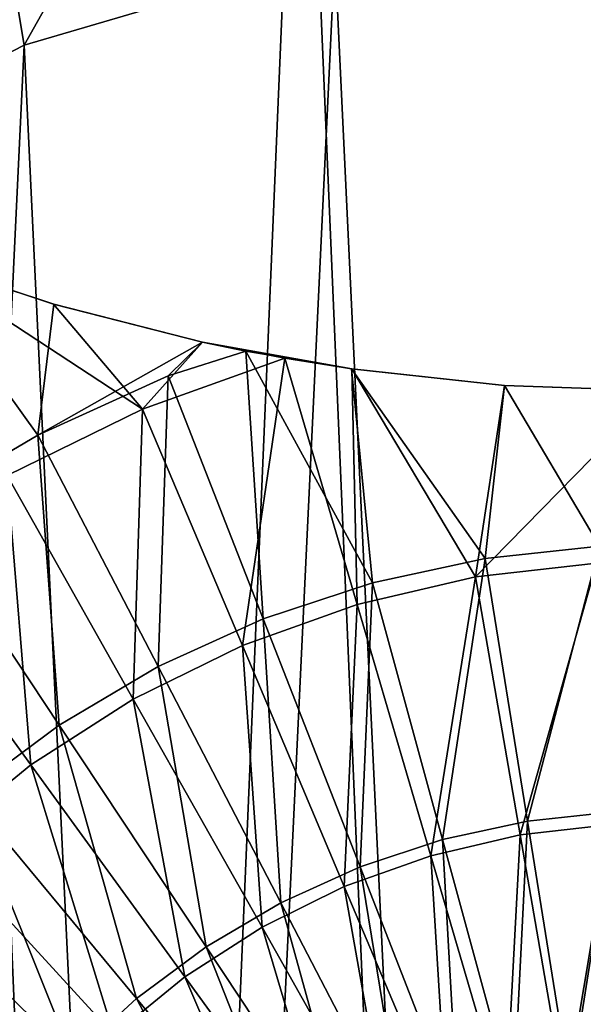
# Model space of a CAD drawing. Header units: millimetres. Extents: x 0.3 to 63.3, y -31.5 to 31.5.
# Tile 49 of 54: x 22.3 to 30.7, y 9.3 to 24.1. Entities that reach past the tile are written whole.
import ezdxf

# ---------------------------------------------------------------- set-up
doc = ezdxf.new("R2010")
doc.units = ezdxf.units.MM
doc.header["$LTSCALE"] = 25.4
doc.layers.get('0').update_dxf_attribs({"true_color": 0xff5454})

# ---------------------------------------------------------------- blocks, each defined once
blk = doc.blocks.new('PAT-LED-8162.STL')
at = {"color": 0}
mesh = blk.add_polyface(dxfattribs=at)
corners = [(0.57, -4.001, 41.38), (1.022, 6.636, 41.38), (0.343, 1.337, 41.38), (1.696, -9.224, 41.38), (2.586, 11.745, 41.38), (3.688, -14.181, 41.38), (4.992, 16.516, 41.38), (6.489, -18.731, 41.38), (8.169, 20.811, 41.38), (10.019, -22.742, 41.38), (12.026, 24.508, 41.38), (14.176, -26.098, 41.38), (16.453, 27.5, 41.38), (18.84, -28.704, 41.38), (21.321, 29.701, 41.38), (23.878, -30.484, 41.38), (26.491, 31.047, 41.38), (29.144, -31.387, 41.38), (31.815, 31.5, 41.38), (31.815, -31.5, 41.38), (34.486, -31.387, 41.38), (37.139, 31.047, 41.38), (39.752, -30.484, 41.38), (42.309, 29.701, 41.38), (44.79, -28.704, 41.38), (47.177, 27.5, 41.38), (49.454, -26.098, 41.38), (51.604, 24.508, 41.38), (53.611, -22.742, 41.38), (55.461, 20.811, 41.38), (57.141, -18.731, 41.38), (58.638, 16.516, 41.38), (59.942, -14.181, 41.38), (61.044, 11.745, 41.38), (61.934, -9.224, 41.38), (62.608, 6.636, 41.38), (63.06, -4.001, 41.38), (63.287, 1.337, 41.38)]
mesh.append_faces([[corners[k] for k in face] for face in [(0, 1, 2), (35, 36, 37)]], dxfattribs={"vtx0": -1, "color": 0})
mesh.append_faces([[corners[k] for k in face] for face in [(1, 3, 4), (4, 5, 6), (6, 7, 8), (8, 9, 10), (10, 11, 12), (12, 13, 14), (14, 15, 16), (16, 17, 18), (18, 20, 21), (21, 22, 23), (23, 24, 25), (25, 26, 27), (27, 28, 29), (29, 30, 31), (31, 32, 33), (33, 34, 35)]], dxfattribs={"vtx0": -1, "vtx1": -1, "color": 0})
mesh.append_faces([[corners[k] for k in face] for face in [(1, 0, 3), (4, 3, 5), (6, 5, 7), (8, 7, 9), (10, 9, 11), (12, 11, 13), (14, 13, 15), (16, 15, 17), (18, 17, 19), (18, 19, 20), (21, 20, 22), (23, 22, 24), (25, 24, 26), (27, 26, 28), (29, 28, 30), (31, 30, 32), (33, 32, 34), (35, 34, 36)]], dxfattribs={"vtx0": -1, "vtx2": -1, "color": 0})
mesh = blk.add_polyface(dxfattribs=at)
corners = [(8.169, 20.811, 38.38), (6.344, 1.213, 38.38), (4.992, 16.516, 38.38), (7.034, 6.012, 38.38), (8.619, 10.593, 38.38), (12.026, 24.508, 38.38), (11.043, 14.791, 38.38), (14.218, 18.455, 38.38), (16.453, 27.5, 38.38), (18.029, 21.452, 38.38), (21.321, 29.701, 38.38), (22.338, 23.673, 38.38), (26.491, 31.047, 38.38), (26.989, 25.039, 38.38), (31.815, 31.5, 38.38), (31.815, 25.5, 38.38), (37.139, 31.047, 38.38), (36.641, 25.039, 38.38), (41.292, 23.673, 38.38), (42.309, 29.701, 38.38), (45.601, 21.452, 38.38), (47.177, 27.5, 38.38), (49.412, 18.455, 38.38), (51.604, 24.508, 38.38), (52.587, 14.791, 38.38), (55.461, 20.811, 38.38), (55.011, 10.593, 38.38), (56.596, 6.012, 38.38), (58.638, 16.516, 38.38), (57.286, 1.213, 38.38), (1.022, 6.636, 38.38), (0.57, -4.001, 38.38), (0.343, 1.337, 38.38), (1.696, -9.224, 38.38), (2.586, 11.745, 38.38), (3.688, -14.181, 38.38), (6.489, -18.731, 38.38), (6.575, -3.629, 38.38), (10.019, -22.742, 38.38), (7.717, -8.34, 38.38), (9.731, -12.75, 38.38), (12.543, -16.699, 38.38), (14.176, -26.098, 38.38), (16.052, -20.044, 38.38), (18.84, -28.704, 38.38), (20.13, -22.665, 38.38), (23.878, -30.484, 38.38), (24.631, -24.467, 38.38), (29.144, -31.387, 38.38), (29.391, -25.385, 38.38), (31.815, -31.5, 38.38), (31.815, -25.5, 38.38), (34.239, -25.385, 38.38), (34.486, -31.387, 38.38), (38.999, -24.467, 38.38), (39.752, -30.484, 38.38), (43.5, -22.665, 38.38), (44.79, -28.704, 38.38), (47.578, -20.044, 38.38), (49.454, -26.098, 38.38), (51.087, -16.699, 38.38), (53.611, -22.742, 38.38), (53.899, -12.75, 38.38), (57.141, -18.731, 38.38), (55.913, -8.34, 38.38), (57.055, -3.629, 38.38), (59.942, -14.181, 38.38), (61.044, 11.745, 38.38), (61.934, -9.224, 38.38), (62.608, 6.636, 38.38), (63.06, -4.001, 38.38), (63.287, 1.337, 38.38)]
mesh.append_faces([[corners[k] for k in face] for face in [(30, 31, 32), (70, 69, 71)]], dxfattribs={"vtx0": -1, "color": 0})
mesh.append_faces([[corners[k] for k in face] for face in [(0, 1, 2), (1, 0, 3), (3, 0, 4), (4, 5, 6), (6, 5, 7), (7, 8, 9), (9, 10, 11), (11, 12, 13), (13, 14, 15), (15, 16, 17), (17, 16, 18), (18, 19, 20), (20, 21, 22), (22, 23, 24), (24, 25, 26), (26, 25, 27), (27, 28, 29), (31, 30, 33), (33, 34, 35), (35, 2, 36), (36, 37, 38), (38, 41, 42), (42, 43, 44), (44, 45, 46), (46, 47, 48), (48, 49, 50), (50, 52, 53), (53, 54, 55), (55, 56, 57), (57, 58, 59), (59, 60, 61), (61, 62, 63), (63, 29, 66), (66, 67, 68), (68, 69, 70)]], dxfattribs={"vtx0": -1, "vtx1": -1, "color": 0})
mesh.append_faces([[corners[k] for k in face] for face in [(36, 2, 1), (66, 29, 28)]], dxfattribs={"vtx0": -1, "vtx1": -1, "vtx2": -1, "color": 0})
mesh.append_faces([[corners[k] for k in face] for face in [(4, 0, 5), (7, 5, 8), (9, 8, 10), (11, 10, 12), (13, 12, 14), (15, 14, 16), (18, 16, 19), (20, 19, 21), (22, 21, 23), (24, 23, 25), (27, 25, 28), (33, 30, 34), (35, 34, 2), (36, 1, 37), (38, 37, 39), (38, 39, 40), (38, 40, 41), (42, 41, 43), (44, 43, 45), (46, 45, 47), (48, 47, 49), (50, 49, 51), (50, 51, 52), (53, 52, 54), (55, 54, 56), (57, 56, 58), (59, 58, 60), (61, 60, 62), (63, 62, 64), (63, 64, 65), (63, 65, 29), (66, 28, 67), (68, 67, 69)]], dxfattribs={"vtx0": -1, "vtx2": -1, "color": 0})
mesh = blk.add_polyface(dxfattribs=at)
corners = [(7.034, 6.012, 0.38), (6.575, -3.629, 0.38), (6.344, 1.213, 0.38), (7.717, -8.34, 0.38), (8.619, 10.593, 0.38), (9.731, -12.75, 0.38), (11.043, 14.791, 0.38), (12.543, -16.699, 0.38), (14.218, 18.455, 0.38), (16.052, -20.044, 0.38), (18.029, 21.452, 0.38), (20.13, -22.665, 0.38), (22.338, 23.673, 0.38), (24.631, -24.467, 0.38), (26.989, 25.039, 0.38), (29.391, -25.385, 0.38), (31.815, 25.5, 0.38), (31.815, -25.5, 0.38), (36.641, 25.039, 0.38), (34.239, -25.385, 0.38), (38.999, -24.467, 0.38), (41.292, 23.673, 0.38), (43.5, -22.665, 0.38), (45.601, 21.452, 0.38), (47.578, -20.044, 0.38), (49.412, 18.455, 0.38), (51.087, -16.699, 0.38), (52.587, 14.791, 0.38), (53.899, -12.75, 0.38), (55.011, 10.593, 0.38), (55.913, -8.34, 0.38), (56.596, 6.012, 0.38), (57.055, -3.629, 0.38), (57.286, 1.213, 0.38)]
mesh.append_faces([[corners[k] for k in face] for face in [(0, 1, 2), (32, 31, 33)]], dxfattribs={"vtx0": -1, "color": 0})
mesh.append_faces([[corners[k] for k in face] for face in [(1, 0, 3), (3, 4, 5), (5, 6, 7), (7, 8, 9), (9, 10, 11), (11, 12, 13), (13, 14, 15), (15, 16, 17), (17, 18, 19), (19, 18, 20), (20, 21, 22), (22, 23, 24), (24, 25, 26), (26, 27, 28), (28, 29, 30), (30, 31, 32)]], dxfattribs={"vtx0": -1, "vtx1": -1, "color": 0})
mesh.append_faces([[corners[k] for k in face] for face in [(3, 0, 4), (5, 4, 6), (7, 6, 8), (9, 8, 10), (11, 10, 12), (13, 12, 14), (15, 14, 16), (17, 16, 18), (20, 18, 21), (22, 21, 23), (24, 23, 25), (26, 25, 27), (28, 27, 29), (30, 29, 31)]], dxfattribs={"vtx0": -1, "vtx2": -1, "color": 0})
mesh = blk.add_polyface(dxfattribs=at)
corners = [(22.338, 23.673, 38.38), (26.989, 25.039, 0.38), (22.338, 23.673, 0.38), (26.989, 25.039, 38.38)]
mesh.append_faces([[corners[k] for k in face] for face in [(0, 1, 2), (1, 0, 3)]], dxfattribs={"vtx0": -1, "color": 0})
mesh = blk.add_polyface(dxfattribs=at)
corners = [(18.029, 21.452, 38.38), (22.338, 23.673, 0.38), (18.029, 21.452, 0.38), (22.338, 23.673, 38.38)]
mesh.append_faces([[corners[k] for k in face] for face in [(0, 1, 2), (1, 0, 3)]], dxfattribs={"vtx0": -1, "color": 0})
mesh = blk.add_polyface(dxfattribs=at)
corners = [(22.783, 19.795, 46.268), (20.625, 20.511, 45.612), (22.546, 17.838, 46.889)]
mesh.append_faces([[corners[k] for k in face] for face in [(0, 1, 2)]], dxfattribs={"color": 0})
mesh = blk.add_polyface(dxfattribs=at)
corners = [(22.546, 17.838, 46.889), (20.625, 20.511, 45.612), (20.702, 16.752, 46.889)]
mesh.append_faces([[corners[k] for k in face] for face in [(0, 1, 2)]], dxfattribs={"color": 0})
mesh = blk.add_polyface(dxfattribs=at)
corners = [(24.112, 18.227, 44.876), (22.085, 17.23, 44.876), (20.625, 20.511, 43.431)]
mesh.append_faces([[corners[k] for k in face] for face in [(0, 1, 2)]], dxfattribs={"color": 0})
mesh = blk.add_polyface(dxfattribs=at)
corners = [(24.112, 18.227, 44.876), (20.625, 20.511, 43.431), (22.78, 19.796, 44.114)]
mesh.append_faces([[corners[k] for k in face] for face in [(0, 1, 2)]], dxfattribs={"color": 0})
mesh = blk.add_polyface(dxfattribs=at)
corners = [(20.625, 20.511, 45.612), (22.78, 19.796, 44.114), (20.625, 20.511, 43.431), (22.783, 19.795, 46.268)]
mesh.append_faces([[corners[k] for k in face] for face in [(0, 1, 2), (1, 0, 3)]], dxfattribs={"vtx0": -1, "color": 0})
mesh = blk.add_polyface(dxfattribs=at)
corners = [(25.009, 19.229, 46.783), (22.783, 19.795, 46.268), (22.546, 17.838, 46.889)]
mesh.append_faces([[corners[k] for k in face] for face in [(0, 1, 2)]], dxfattribs={"color": 0})
mesh = blk.add_polyface(dxfattribs=at)
corners = [(25.009, 19.229, 44.649), (24.112, 18.227, 44.876), (22.78, 19.796, 44.114)]
mesh.append_faces([[corners[k] for k in face] for face in [(0, 1, 2)]], dxfattribs={"color": 0})
mesh = blk.add_polyface(dxfattribs=at)
corners = [(22.783, 19.795, 46.268), (25.009, 19.229, 44.649), (22.78, 19.796, 44.114), (25.009, 19.229, 46.783)]
mesh.append_faces([[corners[k] for k in face] for face in [(0, 1, 2), (1, 0, 3)]], dxfattribs={"vtx0": -1, "color": 0})
mesh = blk.add_polyface(dxfattribs=at)
corners = [(25.009, 19.229, 46.783), (22.546, 17.838, 46.889), (24.494, 18.722, 46.889)]
mesh.append_faces([[corners[k] for k in face] for face in [(0, 1, 2)]], dxfattribs={"color": 0})
mesh = blk.add_polyface(dxfattribs=at)
corners = [(26.24, 18.986, 44.876), (24.112, 18.227, 44.876), (25.009, 19.229, 44.649)]
mesh.append_faces([[corners[k] for k in face] for face in [(0, 1, 2)]], dxfattribs={"color": 0})
mesh = blk.add_polyface(dxfattribs=at)
corners = [(25.658, 19.095, 46.903), (25.009, 19.229, 46.783), (24.494, 18.722, 46.889)]
mesh.append_faces([[corners[k] for k in face] for face in [(0, 1, 2)]], dxfattribs={"color": 0})
mesh = blk.add_polyface(dxfattribs=at)
corners = [(27.245, 18.827, 45.026), (26.24, 18.986, 44.876), (25.009, 19.229, 44.649)]
mesh.append_faces([[corners[k] for k in face] for face in [(0, 1, 2)]], dxfattribs={"color": 0})
mesh = blk.add_polyface(dxfattribs=at)
corners = [(25.658, 19.095, 46.903), (25.009, 19.229, 44.649), (25.009, 19.229, 46.783)]
mesh.append_faces([[corners[k] for k in face] for face in [(0, 1, 2)]], dxfattribs={"color": 0})
mesh = blk.add_polyface(dxfattribs=at)
corners = [(25.658, 19.095, 46.903), (27.245, 18.827, 45.026), (25.009, 19.229, 44.649)]
mesh.append_faces([[corners[k] for k in face] for face in [(0, 1, 2)]], dxfattribs={"color": 0})
mesh = blk.add_polyface(dxfattribs=at)
corners = [(25.917, 15.085, 48.138), (25.658, 19.095, 46.903), (24.494, 18.722, 46.889)]
mesh.append_faces([[corners[k] for k in face] for face in [(0, 1, 2)]], dxfattribs={"color": 0})
mesh = blk.add_polyface(dxfattribs=at)
corners = [(27.553, 15.627, 48.138), (27.237, 18.828, 47.144), (25.658, 19.095, 46.903)]
mesh.append_faces([[corners[k] for k in face] for face in [(0, 1, 2)]], dxfattribs={"color": 0})
mesh = blk.add_polyface(dxfattribs=at)
corners = [(27.553, 15.627, 48.138), (25.658, 19.095, 46.903), (25.917, 15.085, 48.138)]
mesh.append_faces([[corners[k] for k in face] for face in [(0, 1, 2)]], dxfattribs={"color": 0})
mesh = blk.add_polyface(dxfattribs=at)
corners = [(27.237, 18.828, 47.144), (27.245, 18.827, 45.026), (25.658, 19.095, 46.903)]
mesh.append_faces([[corners[k] for k in face] for face in [(0, 1, 2)]], dxfattribs={"color": 0})
mesh = blk.add_polyface(dxfattribs=at)
corners = [(26.24, 18.986, 44.876), (25.607, 14.69, 46.13), (24.112, 18.227, 44.876), (27.322, 15.302, 46.13)]
mesh.append_faces([[corners[k] for k in face] for face in [(0, 1, 2), (1, 0, 3)]], dxfattribs={"vtx0": -1, "color": 0})
mesh = blk.add_polyface(dxfattribs=at)
corners = [(27.322, 15.302, 46.13), (26.24, 18.986, 44.876), (27.245, 18.827, 45.026)]
mesh.append_faces([[corners[k] for k in face] for face in [(0, 1, 2)]], dxfattribs={"color": 0})
mesh = blk.add_polyface(dxfattribs=at)
corners = [(24.347, 14.373, 48.138), (24.494, 18.722, 46.889), (22.546, 17.838, 46.889), (25.917, 15.085, 48.138)]
mesh.append_faces([[corners[k] for k in face] for face in [(0, 1, 2), (1, 0, 3)]], dxfattribs={"vtx0": -1, "color": 0})
mesh = blk.add_polyface(dxfattribs=at)
corners = [(29.531, 18.581, 47.365), (27.237, 18.828, 47.144), (29.239, 15.991, 48.138)]
mesh.append_faces([[corners[k] for k in face] for face in [(0, 1, 2)]], dxfattribs={"color": 0})
mesh = blk.add_polyface(dxfattribs=at)
corners = [(29.239, 15.991, 48.138), (27.237, 18.828, 47.144), (27.553, 15.627, 48.138)]
mesh.append_faces([[corners[k] for k in face] for face in [(0, 1, 2)]], dxfattribs={"color": 0})
mesh = blk.add_polyface(dxfattribs=at)
corners = [(27.237, 18.828, 47.144), (29.531, 18.581, 45.254), (27.245, 18.827, 45.026), (29.531, 18.581, 47.365)]
mesh.append_faces([[corners[k] for k in face] for face in [(0, 1, 2), (1, 0, 3)]], dxfattribs={"vtx0": -1, "color": 0})
mesh = blk.add_polyface(dxfattribs=at)
corners = [(29.096, 15.714, 46.13), (27.322, 15.302, 46.13), (27.245, 18.827, 45.026)]
mesh.append_faces([[corners[k] for k in face] for face in [(0, 1, 2)]], dxfattribs={"color": 0})
mesh = blk.add_polyface(dxfattribs=at)
corners = [(29.531, 18.581, 45.254), (29.096, 15.714, 46.13), (27.245, 18.827, 45.026)]
mesh.append_faces([[corners[k] for k in face] for face in [(0, 1, 2)]], dxfattribs={"color": 0})
mesh = blk.add_polyface(dxfattribs=at)
corners = [(31.827, 18.5, 45.33), (29.096, 15.714, 46.13), (29.531, 18.581, 45.254)]
mesh.append_faces([[corners[k] for k in face] for face in [(0, 1, 2)]], dxfattribs={"color": 0})
mesh = blk.add_polyface(dxfattribs=at)
corners = [(30.953, 16.174, 48.138), (29.531, 18.581, 47.365), (29.239, 15.991, 48.138)]
mesh.append_faces([[corners[k] for k in face] for face in [(0, 1, 2)]], dxfattribs={"color": 0})
mesh = blk.add_polyface(dxfattribs=at)
corners = [(31.822, 18.5, 47.438), (29.531, 18.581, 47.365), (30.953, 16.174, 48.138)]
mesh.append_faces([[corners[k] for k in face] for face in [(0, 1, 2)]], dxfattribs={"color": 0})
mesh = blk.add_polyface(dxfattribs=at)
corners = [(29.531, 18.581, 47.365), (31.827, 18.5, 45.33), (29.531, 18.581, 45.254), (31.822, 18.5, 47.438)]
mesh.append_faces([[corners[k] for k in face] for face in [(0, 1, 2), (1, 0, 3)]], dxfattribs={"vtx0": -1, "color": 0})
mesh = blk.add_polyface(dxfattribs=at)
corners = [(31.827, 18.5, 45.33), (30.905, 15.922, 46.13), (29.096, 15.714, 46.13)]
mesh.append_faces([[corners[k] for k in face] for face in [(0, 1, 2)]], dxfattribs={"color": 0})
mesh = blk.add_polyface(dxfattribs=at)
corners = [(24.112, 18.227, 44.876), (23.973, 13.886, 46.13), (22.085, 17.23, 44.876), (25.607, 14.69, 46.13)]
mesh.append_faces([[corners[k] for k in face] for face in [(0, 1, 2), (1, 0, 3)]], dxfattribs={"vtx0": -1, "color": 0})
mesh = blk.add_polyface(dxfattribs=at)
corners = [(22.861, 13.497, 48.138), (22.546, 17.838, 46.889), (20.702, 16.752, 46.889), (24.347, 14.373, 48.138)]
mesh.append_faces([[corners[k] for k in face] for face in [(0, 1, 2), (1, 0, 3)]], dxfattribs={"vtx0": -1, "color": 0})
mesh = blk.add_polyface(dxfattribs=at)
corners = [(22.085, 17.23, 44.876), (22.441, 12.902, 46.13), (20.184, 16.008, 44.876), (23.973, 13.886, 46.13)]
mesh.append_faces([[corners[k] for k in face] for face in [(0, 1, 2), (1, 0, 3)]], dxfattribs={"vtx0": -1, "color": 0})
mesh = blk.add_polyface(dxfattribs=at)
corners = [(21.477, 12.469, 48.138), (20.702, 16.752, 46.889), (18.985, 15.476, 46.889), (22.861, 13.497, 48.138)]
mesh.append_faces([[corners[k] for k in face] for face in [(0, 1, 2), (1, 0, 3)]], dxfattribs={"vtx0": -1, "color": 0})
mesh = blk.add_polyface(dxfattribs=at)
corners = [(29.872, 12.06, 49.116), (30.953, 16.174, 48.138), (29.239, 15.991, 48.138), (31.165, 12.198, 49.116)]
mesh.append_faces([[corners[k] for k in face] for face in [(0, 1, 2), (1, 0, 3)]], dxfattribs={"vtx0": -1, "color": 0})
mesh = blk.add_polyface(dxfattribs=at)
corners = [(20.184, 16.008, 44.876), (21.032, 11.749, 46.13), (18.435, 14.578, 44.876), (22.441, 12.902, 46.13)]
mesh.append_faces([[corners[k] for k in face] for face in [(0, 1, 2), (1, 0, 3)]], dxfattribs={"vtx0": -1, "color": 0})
mesh = blk.add_polyface(dxfattribs=at)
corners = [(28.601, 11.785, 49.116), (29.239, 15.991, 48.138), (27.553, 15.627, 48.138), (29.872, 12.06, 49.116)]
mesh.append_faces([[corners[k] for k in face] for face in [(0, 1, 2), (1, 0, 3)]], dxfattribs={"vtx0": -1, "color": 0})
mesh = blk.add_polyface(dxfattribs=at)
corners = [(30.905, 15.922, 46.13), (29.764, 11.854, 47.111), (29.096, 15.714, 46.13), (31.128, 12.01, 47.111)]
mesh.append_faces([[corners[k] for k in face] for face in [(0, 1, 2), (1, 0, 3)]], dxfattribs={"vtx0": -1, "color": 0})
mesh = blk.add_polyface(dxfattribs=at)
corners = [(27.367, 11.377, 49.116), (27.553, 15.627, 48.138), (25.917, 15.085, 48.138), (28.601, 11.785, 49.116)]
mesh.append_faces([[corners[k] for k in face] for face in [(0, 1, 2), (1, 0, 3)]], dxfattribs={"vtx0": -1, "color": 0})
mesh = blk.add_polyface(dxfattribs=at)
corners = [(29.096, 15.714, 46.13), (28.426, 11.543, 47.111), (27.322, 15.302, 46.13), (29.764, 11.854, 47.111)]
mesh.append_faces([[corners[k] for k in face] for face in [(0, 1, 2), (1, 0, 3)]], dxfattribs={"vtx0": -1, "color": 0})
mesh = blk.add_polyface(dxfattribs=at)
corners = [(27.322, 15.302, 46.13), (27.132, 11.081, 47.111), (25.607, 14.69, 46.13), (28.426, 11.543, 47.111)]
mesh.append_faces([[corners[k] for k in face] for face in [(0, 1, 2), (1, 0, 3)]], dxfattribs={"vtx0": -1, "color": 0})
mesh = blk.add_polyface(dxfattribs=at)
corners = [(26.183, 10.839, 49.116), (25.917, 15.085, 48.138), (24.347, 14.373, 48.138), (27.367, 11.377, 49.116)]
mesh.append_faces([[corners[k] for k in face] for face in [(0, 1, 2), (1, 0, 3)]], dxfattribs={"vtx0": -1, "color": 0})
mesh = blk.add_polyface(dxfattribs=at)
corners = [(25.607, 14.69, 46.13), (25.9, 10.475, 47.111), (23.973, 13.886, 46.13), (27.132, 11.081, 47.111)]
mesh.append_faces([[corners[k] for k in face] for face in [(0, 1, 2), (1, 0, 3)]], dxfattribs={"vtx0": -1, "color": 0})
mesh = blk.add_polyface(dxfattribs=at)
corners = [(25.062, 10.179, 49.116), (24.347, 14.373, 48.138), (22.861, 13.497, 48.138), (26.183, 10.839, 49.116)]
mesh.append_faces([[corners[k] for k in face] for face in [(0, 1, 2), (1, 0, 3)]], dxfattribs={"vtx0": -1, "color": 0})
mesh = blk.add_polyface(dxfattribs=at)
corners = [(23.973, 13.886, 46.13), (24.744, 9.732, 47.111), (22.441, 12.902, 46.13), (25.9, 10.475, 47.111)]
mesh.append_faces([[corners[k] for k in face] for face in [(0, 1, 2), (1, 0, 3)]], dxfattribs={"vtx0": -1, "color": 0})
mesh = blk.add_polyface(dxfattribs=at)
corners = [(24.019, 9.404, 49.116), (22.861, 13.497, 48.138), (21.477, 12.469, 48.138), (25.062, 10.179, 49.116)]
mesh.append_faces([[corners[k] for k in face] for face in [(0, 1, 2), (1, 0, 3)]], dxfattribs={"vtx0": -1, "color": 0})
mesh = blk.add_polyface(dxfattribs=at)
corners = [(22.441, 12.902, 46.13), (23.681, 8.863, 47.111), (21.032, 11.749, 46.13), (24.744, 9.732, 47.111)]
mesh.append_faces([[corners[k] for k in face] for face in [(0, 1, 2), (1, 0, 3)]], dxfattribs={"vtx0": -1, "color": 0})
mesh = blk.add_polyface(dxfattribs=at)
corners = [(23.063, 8.522, 49.116), (21.477, 12.469, 48.138), (20.21, 11.3, 48.138), (24.019, 9.404, 49.116)]
mesh.append_faces([[corners[k] for k in face] for face in [(0, 1, 2), (1, 0, 3)]], dxfattribs={"vtx0": -1, "color": 0})
mesh = blk.add_polyface(dxfattribs=at)
corners = [(30.515, 8.072, 49.817), (31.165, 12.198, 49.116), (29.872, 12.06, 49.116), (31.38, 8.164, 49.817)]
mesh.append_faces([[corners[k] for k in face] for face in [(0, 1, 2), (1, 0, 3)]], dxfattribs={"vtx0": -1, "color": 0})
mesh = blk.add_polyface(dxfattribs=at)
corners = [(29.664, 7.888, 49.817), (29.872, 12.06, 49.116), (28.601, 11.785, 49.116), (30.515, 8.072, 49.817)]
mesh.append_faces([[corners[k] for k in face] for face in [(0, 1, 2), (1, 0, 3)]], dxfattribs={"vtx0": -1, "color": 0})
mesh = blk.add_polyface(dxfattribs=at)
corners = [(31.128, 12.01, 47.111), (30.442, 7.935, 47.815), (29.764, 11.854, 47.111), (31.355, 8.04, 47.815)]
mesh.append_faces([[corners[k] for k in face] for face in [(0, 1, 2), (1, 0, 3)]], dxfattribs={"vtx0": -1, "color": 0})
mesh = blk.add_polyface(dxfattribs=at)
corners = [(29.764, 11.854, 47.111), (29.546, 7.727, 47.815), (28.426, 11.543, 47.111), (30.442, 7.935, 47.815)]
mesh.append_faces([[corners[k] for k in face] for face in [(0, 1, 2), (1, 0, 3)]], dxfattribs={"vtx0": -1, "color": 0})
mesh = blk.add_polyface(dxfattribs=at)
corners = [(21.032, 11.749, 46.13), (22.723, 7.878, 47.111), (19.762, 10.444, 46.13), (23.681, 8.863, 47.111)]
mesh.append_faces([[corners[k] for k in face] for face in [(0, 1, 2), (1, 0, 3)]], dxfattribs={"vtx0": -1, "color": 0})
mesh = blk.add_polyface(dxfattribs=at)
corners = [(28.838, 7.614, 49.817), (28.601, 11.785, 49.116), (27.367, 11.377, 49.116), (29.664, 7.888, 49.817)]
mesh.append_faces([[corners[k] for k in face] for face in [(0, 1, 2), (1, 0, 3)]], dxfattribs={"vtx0": -1, "color": 0})
mesh = blk.add_polyface(dxfattribs=at)
corners = [(28.426, 11.543, 47.111), (28.68, 7.418, 47.815), (27.132, 11.081, 47.111), (29.546, 7.727, 47.815)]
mesh.append_faces([[corners[k] for k in face] for face in [(0, 1, 2), (1, 0, 3)]], dxfattribs={"vtx0": -1, "color": 0})
mesh = blk.add_polyface(dxfattribs=at)
corners = [(28.045, 7.255, 49.817), (27.367, 11.377, 49.116), (26.183, 10.839, 49.116), (28.838, 7.614, 49.817)]
mesh.append_faces([[corners[k] for k in face] for face in [(0, 1, 2), (1, 0, 3)]], dxfattribs={"vtx0": -1, "color": 0})
mesh = blk.add_polyface(dxfattribs=at)
corners = [(22.207, 7.543, 49.116), (20.21, 11.3, 48.138), (19.075, 10.002, 48.138), (23.063, 8.522, 49.116)]
mesh.append_faces([[corners[k] for k in face] for face in [(0, 1, 2), (1, 0, 3)]], dxfattribs={"vtx0": -1, "color": 0})
mesh = blk.add_polyface(dxfattribs=at)
corners = [(27.132, 11.081, 47.111), (27.855, 7.012, 47.815), (25.9, 10.475, 47.111), (28.68, 7.418, 47.815)]
mesh.append_faces([[corners[k] for k in face] for face in [(0, 1, 2), (1, 0, 3)]], dxfattribs={"vtx0": -1, "color": 0})
mesh = blk.add_polyface(dxfattribs=at)
corners = [(27.295, 6.813, 49.817), (26.183, 10.839, 49.116), (25.062, 10.179, 49.116), (28.045, 7.255, 49.817)]
mesh.append_faces([[corners[k] for k in face] for face in [(0, 1, 2), (1, 0, 3)]], dxfattribs={"vtx0": -1, "color": 0})
mesh = blk.add_polyface(dxfattribs=at)
corners = [(25.9, 10.475, 47.111), (27.082, 6.515, 47.815), (24.744, 9.732, 47.111), (27.855, 7.012, 47.815)]
mesh.append_faces([[corners[k] for k in face] for face in [(0, 1, 2), (1, 0, 3)]], dxfattribs={"vtx0": -1, "color": 0})
mesh = blk.add_polyface(dxfattribs=at)
corners = [(19.762, 10.444, 46.13), (21.885, 6.79, 47.111), (18.651, 9.002, 46.13), (22.723, 7.878, 47.111)]
mesh.append_faces([[corners[k] for k in face] for face in [(0, 1, 2), (1, 0, 3)]], dxfattribs={"vtx0": -1, "color": 0})
mesh = blk.add_polyface(dxfattribs=at)
corners = [(26.597, 6.294, 49.817), (25.062, 10.179, 49.116), (24.019, 9.404, 49.116), (27.295, 6.813, 49.817)]
mesh.append_faces([[corners[k] for k in face] for face in [(0, 1, 2), (1, 0, 3)]], dxfattribs={"vtx0": -1, "color": 0})
mesh = blk.add_polyface(dxfattribs=at)
corners = [(24.744, 9.732, 47.111), (26.37, 5.933, 47.815), (23.681, 8.863, 47.111), (27.082, 6.515, 47.815)]
mesh.append_faces([[corners[k] for k in face] for face in [(0, 1, 2), (1, 0, 3)]], dxfattribs={"vtx0": -1, "color": 0})
mesh = blk.add_polyface(dxfattribs=at)
corners = [(25.957, 5.704, 49.817), (24.019, 9.404, 49.116), (23.063, 8.522, 49.116), (26.597, 6.294, 49.817)]
mesh.append_faces([[corners[k] for k in face] for face in [(0, 1, 2), (1, 0, 3)]], dxfattribs={"vtx0": -1, "color": 0})

msp = doc.modelspace()

# ---------------------------------------------------------------- block references
at = {"color": 250, "true_color": 0x262626}
msp.add_blockref('PAT-LED-8162.STL', (0, 0), dxfattribs=at)

doc.saveas('drawing.dxf')
